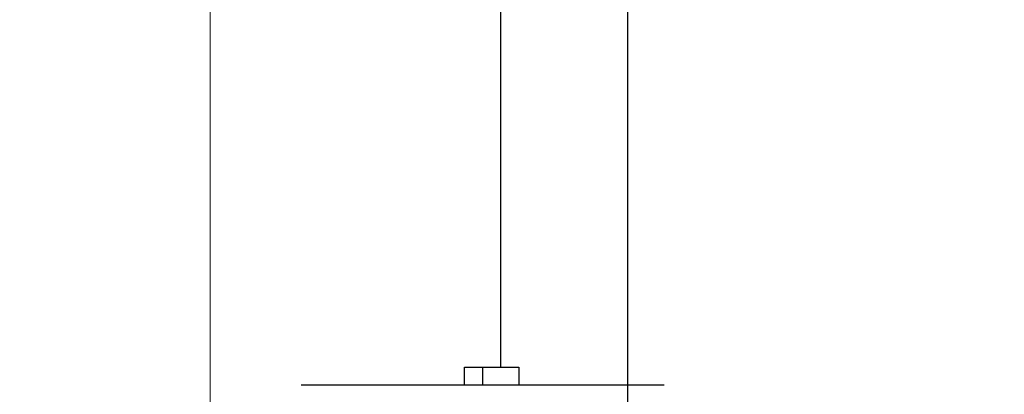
# Model space of a CAD drawing. Header units: millimetres. Extents: x 0 to 420, y 0 to 297.
# Tile 42 of 100: x 69.702 to 71.998, y 195.22 to 196.095. Entities that reach past the tile are written whole.
import ezdxf

# ---------------------------------------------------------------- set-up
doc = ezdxf.new("R2010")
doc.units = ezdxf.units.MM
doc.layers.add('LINE_000000', color=7, linetype='Continuous')

msp = doc.modelspace()

# ---------------------------------------------------------------- linework, layer by layer
at = {"layer": 'LINE_000000', "lineweight": 25}
for p, q in [((70.739, 195.2837), (70.739, 195.2837)), ((70.739, 195.2837), (70.739, 195.2837)), ((70.739, 195.2837), (70.7813, 195.2837)), ((70.739, 195.2837), (70.739, 195.2837)), ((70.739, 195.2413), (70.739, 195.2837)), ((70.739, 195.2837), (70.739, 195.2837)), ((70.739, 195.2837), (70.7813, 195.2837)), ((70.739, 195.2837), (70.739, 195.2837)), ((70.7813, 195.2837), (70.8237, 195.2837)), ((70.7813, 195.2837), (70.7813, 195.2837)), ((70.7813, 195.2837), (70.7813, 195.2413)), ((70.8237, 195.2837), (70.8237, 195.2837)), ((70.8237, 195.2837), (70.866, 195.2837)), ((70.8237, 195.2837), (70.866, 195.2837)), ((70.866, 195.2837), (70.866, 195.2837)), ((70.866, 195.2837), (70.866, 195.2837)), ((70.866, 195.2837), (70.866, 195.2837)), ((70.866, 195.2837), (70.866, 195.2413)), ((70.866, 195.2837), (70.866, 195.2413)), ((70.866, 195.2837), (70.866, 195.2837)), ((70.866, 195.2837), (70.866, 195.2837)), ((70.612, 195.2413), (70.358, 195.2413)), ((70.612, 195.2413), (70.612, 195.2413)), ((70.993, 195.2413), (70.9507, 195.2413)), ((70.9507, 195.2413), (70.9507, 195.2413)), ((71.2047, 195.2413), (70.993, 195.2413)), ((70.993, 195.2413), (70.993, 195.2413))]:
    msp.add_line(p, q, dxfattribs=at)
at = {"layer": 'LINE_000000', "lineweight": 0}
msp.add_line((70.8237, 195.2837), (70.8237, 195.2837), dxfattribs=at)
at = {"layer": 'LINE_000000', "lineweight": 13}
msp.add_lwpolyline([(70.1463, 193.7597), (70.1463, 209.8463), (74.2527, 209.8463), (72.9403, 210.566), (72.9403, 209.5077)], dxfattribs=at)
at = {"layer": 'LINE_000000', "lineweight": 25}
for points in [[(70.8237, 195.2837), (70.8237, 202.3957), (70.1887, 202.3957)], [(71.12, 194.183), (71.12, 198.4587), (67.437, 198.4587), (63.7963, 198.4587)], [(70.9507, 195.2413), (70.6543, 195.2413), (70.612, 195.2413)]]:
    msp.add_lwpolyline(points, dxfattribs=at)

doc.saveas('drawing.dxf')
